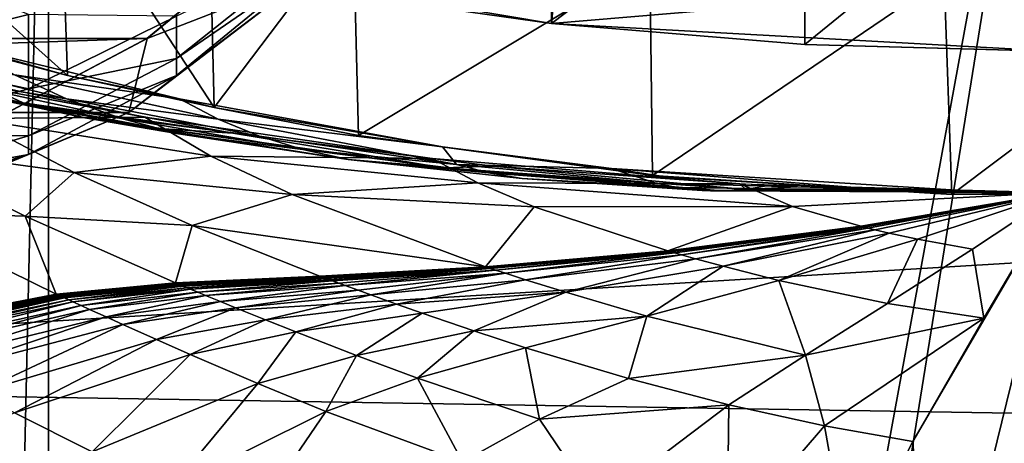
# Model space of a CAD drawing. Header units: metres. Extents: x -1004 to 0, y -808 to 0.
# Tile 87 of 160: x -505 to -413, y -177 to -138. Entities that reach past the tile are written whole.
import ezdxf

# ---------------------------------------------------------------- set-up
doc = ezdxf.new("R2010")
doc.units = ezdxf.units.M

msp = doc.modelspace()

# ---------------------------------------------------------------- linework, layer by layer
at = {"layer": 'None'}
for points in [[(-594.247375, -171.585114, 661.909546), (-196.308548, -147.470947, 662.541565), (-531.962463, -59.26767, 664.851257)], [(-196.308548, -147.470947, 662.541565), (-191.884094, -88.40519, 664.088562), (-531.962463, -59.26767, 664.851257)], [(-455.212006, -118.599762, 189.761368), (-455.040527, -138.170502, 191.789063), (-478.408325, -134.888901, 196.088715)], [(-455.212006, -118.599762, 189.761368), (-431.474823, -120.334351, 187.137177), (-455.040527, -138.170502, 191.789063)], [(-527.416138, -118.707603, 258.220306), (-500.248962, -143.043579, 266.650696), (-527.017334, -135.898376, 261.861969)], [(-527.416138, -118.707603, 258.220306), (-500.91507, -124.058403, 262.889526), (-500.248962, -143.043579, 266.650696)], [(-431.474823, -120.334351, 187.137177), (-431.392212, -140.146133, 189.21199), (-455.040527, -138.170502, 191.789063)], [(-431.474823, -120.334351, 187.137177), (-407.732239, -120.908279, 186.273712), (-431.392212, -140.146133, 189.21199)], [(-407.732239, -120.908279, 186.273712), (-407.732239, -140.798706, 188.364288), (-431.392212, -140.146133, 189.21199)], [(-500.91507, -124.058403, 262.889526), (-486.55127, -146.034058, 266.600311), (-500.248962, -143.043579, 266.650696)], [(-500.91507, -124.058403, 262.889526), (-487.02713, -126.523628, 263.005524), (-486.55127, -146.034058, 266.600311)], [(-487.02713, -126.523628, 263.005524), (-473.57608, -128.846573, 260.012085), (-486.55127, -146.034058, 266.600311)], [(-486.55127, -146.034058, 266.600311), (-473.57608, -128.846573, 260.012085), (-473.063843, -148.621872, 263.605011)], [(-473.57608, -128.846573, 260.012085), (-445.866608, -132.291046, 255.256195), (-473.063843, -148.621872, 263.605011)], [(-454.449829, -131.948181, 251.47937), (-501.584412, -130.331253, 202.099518), (-455.040527, -138.170502, 191.789063)], [(-455.040527, -138.170502, 191.789063), (-501.584412, -130.331253, 202.099518), (-478.408325, -134.888901, 196.088715)], [(-473.063843, -148.621872, 263.605011), (-445.866608, -132.291046, 255.256195), (-445.624359, -152.383408, 258.807556)], [(-407.64447, -134.165039, 251.47937), (-454.449829, -131.948181, 251.47937), (-455.040527, -138.170502, 191.789063)], [(-445.866608, -132.291046, 255.256195), (-418.364258, -133.888443, 253.016449), (-445.624359, -152.383408, 258.807556)], [(-407.64447, -134.165039, 251.47937), (-455.040527, -138.170502, 191.789063), (-407.643616, -140.798706, 188.364288)], [(-445.624359, -152.383408, 258.807556), (-418.364258, -133.888443, 253.016449), (-417.660858, -154.146637, 256.569244)], [(-418.364258, -133.888443, 253.016449), (-390.462463, -133.661896, 253.394547), (-417.660858, -154.146637, 256.569244)], [(-417.660858, -154.146637, 256.569244), (-390.462463, -133.661896, 253.394547), (-389.556183, -153.841599, 256.956024)], [(-527.017334, -135.898376, 261.861969), (-500.248962, -143.043579, 266.650696), (-509.810822, -140.361237, 273.932678)], [(-455.040527, -138.170502, 191.789063), (-431.392212, -140.146133, 189.21199), (-407.643616, -140.798706, 188.364288)], [(-509.810822, -140.361237, 273.932678), (-489.783356, -145.225357, 269.780396), (-505.200897, -142.970856, 274.375061)], [(-509.810822, -140.361237, 273.932678), (-500.248962, -143.043579, 266.650696), (-489.783356, -145.225357, 269.780396)], [(-407.643616, -140.798706, 188.364288), (-431.392212, -140.146133, 189.21199), (-407.732239, -140.798706, 188.364288)], [(-505.200897, -142.970856, 274.375061), (-500.33551, -145.213379, 274.765442), (-517.893066, -140.937195, 280.077667)], [(-517.893066, -140.937195, 280.077667), (-500.33551, -145.213379, 274.765442), (-511.722473, -143.458649, 280.469604)], [(-517.116272, -141.940079, 304.015839), (-493.020752, -146.913696, 287.095276), (-509.277069, -147.042801, 307.658112)], [(-493.020752, -146.913696, 287.095276), (-517.116272, -141.940079, 304.015839), (-507.155457, -144.321609, 295.209076)], [(-507.155457, -144.321609, 295.209076), (-516.461121, -142.884872, 294.879517), (-504.396667, -145.5905, 287.839233)], [(-504.396667, -145.5905, 287.839233), (-516.461121, -142.884872, 294.879517), (-512.386902, -144.072159, 287.470703)], [(-500.33551, -145.213379, 274.765442), (-495.223572, -147.053741, 275.155823), (-511.722473, -143.458649, 280.469604)], [(-511.722473, -143.458649, 280.469604), (-495.223572, -147.053741, 275.155823), (-505.292938, -145.483459, 280.861511)], [(-505.200897, -142.970856, 274.375061), (-489.783356, -145.225357, 269.780396), (-486.170258, -147.114624, 270.130524)], [(-500.33551, -145.213379, 274.765442), (-505.200897, -142.970856, 274.375061), (-486.170258, -147.114624, 270.130524)], [(-500.248962, -143.043579, 266.650696), (-486.55127, -146.034058, 266.600311), (-489.783356, -145.225357, 269.780396)], [(-504.396667, -145.5905, 287.839233), (-512.386902, -144.072159, 287.470703), (-498.638977, -146.995224, 281.253448)], [(-498.638977, -146.995224, 281.253448), (-512.386902, -144.072159, 287.470703), (-505.292938, -145.483459, 280.861511)], [(-493.020752, -146.913696, 287.095276), (-507.155457, -144.321609, 295.209076), (-484.801025, -148.425873, 282.037292)], [(-484.801025, -148.425873, 282.037292), (-507.155457, -144.321609, 295.209076), (-504.396667, -145.5905, 287.839233)], [(-495.223572, -147.053741, 275.155823), (-500.33551, -145.213379, 274.765442), (-482.31546, -148.695877, 270.488708)], [(-482.31546, -148.695877, 270.488708), (-500.33551, -145.213379, 274.765442), (-486.170258, -147.114624, 270.130524)], [(-489.783356, -145.225357, 269.780396), (-465.242157, -149.687378, 266.397186), (-486.170258, -147.114624, 270.130524)], [(-489.783356, -145.225357, 269.780396), (-486.55127, -146.034058, 266.600311), (-465.242157, -149.687378, 266.397186)], [(-495.223572, -147.053741, 275.155823), (-489.893188, -148.476151, 275.546204), (-505.292938, -145.483459, 280.861511)], [(-505.292938, -145.483459, 280.861511), (-489.893188, -148.476151, 275.546204), (-498.638977, -146.995224, 281.253448)], [(-484.801025, -148.425873, 282.037292), (-504.396667, -145.5905, 287.839233), (-491.796204, -147.979889, 281.645355)], [(-491.796204, -147.979889, 281.645355), (-504.396667, -145.5905, 287.839233), (-498.638977, -146.995224, 281.253448)], [(-486.55127, -146.034058, 266.600311), (-473.063843, -148.621872, 263.605011), (-465.242157, -149.687378, 266.397186)], [(-499.634186, -152.102997, 312.763336), (-517.165771, -149.68663, 334.021271), (-509.277069, -147.042801, 307.658112)], [(-493.020752, -146.913696, 287.095276), (-486.861877, -150.556183, 290.254791), (-509.277069, -147.042801, 307.658112)], [(-509.277069, -147.042801, 307.658112), (-486.861877, -150.556183, 290.254791), (-499.634186, -152.102997, 312.763336)], [(-465.135254, -151.658234, 271.921448), (-498.638977, -146.995224, 281.253448), (-474.030975, -150.872803, 271.205078)], [(-498.638977, -146.995224, 281.253448), (-489.893188, -148.476151, 275.546204), (-474.030975, -150.872803, 271.205078)], [(-465.135254, -151.658234, 271.921448), (-491.796204, -147.979889, 281.645355), (-498.638977, -146.995224, 281.253448)], [(-489.893188, -148.476151, 275.546204), (-495.223572, -147.053741, 275.155823), (-478.261475, -149.952866, 270.846893)], [(-478.261475, -149.952866, 270.846893), (-495.223572, -147.053741, 275.155823), (-482.31546, -148.695877, 270.488708)], [(-493.020752, -146.913696, 287.095276), (-466.210693, -150.777832, 274.529755), (-486.861877, -150.556183, 290.254791)], [(-466.210693, -150.777832, 274.529755), (-493.020752, -146.913696, 287.095276), (-484.801025, -148.425873, 282.037292)], [(-486.170258, -147.114624, 270.130524), (-465.242157, -149.687378, 266.397186), (-463.938293, -151.33287, 267.297241)], [(-463.938293, -151.33287, 267.297241), (-482.31546, -148.695877, 270.488708), (-486.170258, -147.114624, 270.130524)], [(-229.7612, -177.557999, 661.75354), (-196.308548, -147.470947, 662.541565), (-594.247375, -171.585114, 661.909546)], [(-465.135254, -151.658234, 271.921448), (-484.801025, -148.425873, 282.037292), (-491.796204, -147.979889, 281.645355)], [(-474.030975, -150.872803, 271.205078), (-489.893188, -148.476151, 275.546204), (-478.261475, -149.952866, 270.846893)], [(-460.518982, -151.506271, 272.279633), (-484.801025, -148.425873, 282.037292), (-465.135254, -151.658234, 271.921448)], [(-466.210693, -150.777832, 274.529755), (-484.801025, -148.425873, 282.037292), (-460.518982, -151.506271, 272.279633)], [(-478.261475, -149.952866, 270.846893), (-482.31546, -148.695877, 270.488708), (-463.938293, -151.33287, 267.297241)], [(-465.242157, -149.687378, 266.397186), (-473.063843, -148.621872, 263.605011), (-445.624359, -152.383408, 258.807556)], [(-504.205811, -156.166122, 340.429718), (-517.165771, -149.68663, 334.021271), (-499.634186, -152.102997, 312.763336)], [(-517.165771, -149.68663, 334.021271), (-504.205811, -156.166122, 340.429718), (-516.939087, -155.764053, 364.371826)], [(-463.938293, -151.33287, 267.297241), (-465.242157, -149.687378, 266.397186), (-449.439667, -151.717789, 265.089691)], [(-445.624359, -152.383408, 258.807556), (-449.439667, -151.717789, 265.089691), (-465.242157, -149.687378, 266.397186)], [(-486.861877, -150.556183, 290.254791), (-479.273438, -154.136353, 294.738068), (-499.634186, -152.102997, 312.763336)], [(-466.210693, -150.777832, 274.529755), (-461.925659, -153.067032, 276.939056), (-486.861877, -150.556183, 290.254791)], [(-486.861877, -150.556183, 290.254791), (-461.925659, -153.067032, 276.939056), (-479.273438, -154.136353, 294.738068)], [(-474.030975, -150.872803, 271.205078), (-478.261475, -149.952866, 270.846893), (-460.930084, -152.111282, 267.590546)], [(-460.930084, -152.111282, 267.590546), (-478.261475, -149.952866, 270.846893), (-463.938293, -151.33287, 267.297241)], [(-466.210693, -150.777832, 274.529755), (-437.475006, -153.161377, 266.7789), (-461.925659, -153.067032, 276.939056)], [(-437.475006, -153.161377, 266.7789), (-466.210693, -150.777832, 274.529755), (-460.518982, -151.506271, 272.279633)], [(-439.108551, -153.801605, 265.81955), (-474.030975, -150.872803, 271.205078), (-440.192474, -153.792664, 265.721008)], [(-440.192474, -153.792664, 265.721008), (-474.030975, -150.872803, 271.205078), (-440.727844, -153.771408, 265.671722)], [(-474.030975, -150.872803, 271.205078), (-440.993774, -153.756607, 265.647095), (-440.727844, -153.771408, 265.671722)], [(-440.993774, -153.756607, 265.647095), (-474.030975, -150.872803, 271.205078), (-457.788483, -152.635315, 267.883881)], [(-457.788483, -152.635315, 267.883881), (-474.030975, -150.872803, 271.205078), (-460.930084, -152.111282, 267.590546)], [(-465.135254, -151.658234, 271.921448), (-474.030975, -150.872803, 271.205078), (-439.108551, -153.801605, 265.81955)], [(-436.89328, -153.683289, 266.016632), (-460.518982, -151.506271, 272.279633), (-465.135254, -151.658234, 271.921448)], [(-436.89328, -153.683289, 266.016632), (-465.135254, -151.658234, 271.921448), (-439.108551, -153.801605, 265.81955)], [(-460.930084, -152.111282, 267.590546), (-463.938293, -151.33287, 267.297241), (-445.314117, -153.091629, 265.228271)], [(-445.314117, -153.091629, 265.228271), (-463.938293, -151.33287, 267.297241), (-449.439667, -151.717789, 265.089691)], [(-437.475006, -153.161377, 266.7789), (-460.518982, -151.506271, 272.279633), (-436.89328, -153.683289, 266.016632)], [(-449.439667, -151.717789, 265.089691), (-415.260742, -153.873856, 264.163452), (-445.314117, -153.091629, 265.228271)], [(-444.395233, -152.481659, 259.044525), (-449.439667, -151.717789, 265.089691), (-445.624359, -152.383408, 258.807556)], [(-415.260742, -153.873856, 264.163452), (-449.439667, -151.717789, 265.089691), (-420.714478, -153.954758, 259.044525)], [(-420.714478, -153.954758, 259.044525), (-449.439667, -151.717789, 265.089691), (-444.395233, -152.481659, 259.044525)], [(-488.622894, -157.040283, 318.905792), (-504.205811, -156.166122, 340.429718), (-499.634186, -152.102997, 312.763336)], [(-499.634186, -152.102997, 312.763336), (-479.273438, -154.136353, 294.738068), (-488.622894, -157.040283, 318.905792)], [(-457.788483, -152.635315, 267.883881), (-460.930084, -152.111282, 267.590546), (-443.331024, -153.500504, 265.425354)], [(-443.331024, -153.500504, 265.425354), (-460.930084, -152.111282, 267.590546), (-445.314117, -153.091629, 265.228271)], [(-441.126312, -153.748184, 265.634766), (-457.788483, -152.635315, 267.883881), (-441.159393, -153.745972, 265.631683)], [(-441.159393, -153.745972, 265.631683), (-457.788483, -152.635315, 267.883881), (-441.175934, -153.744843, 265.630157)], [(-457.788483, -152.635315, 267.883881), (-441.184204, -153.744278, 265.629395), (-441.175934, -153.744843, 265.630157)], [(-441.192444, -153.743713, 265.628601), (-457.788483, -152.635315, 267.883881), (-441.258545, -153.739059, 265.622437)], [(-441.258545, -153.739059, 265.622437), (-457.788483, -152.635315, 267.883881), (-443.331024, -153.500504, 265.425354)], [(-441.126312, -153.748184, 265.634766), (-440.993774, -153.756607, 265.647095), (-457.788483, -152.635315, 267.883881)], [(-441.192444, -153.743713, 265.628601), (-441.184204, -153.744278, 265.629395), (-457.788483, -152.635315, 267.883881)], [(-417.660858, -154.146637, 256.569244), (-444.395233, -152.481659, 259.044525), (-445.624359, -152.383408, 258.807556)], [(-420.714478, -153.954758, 259.044525), (-444.395233, -152.481659, 259.044525), (-417.660858, -154.146637, 256.569244)], [(-461.925659, -153.067032, 276.939056), (-456.664948, -155.289734, 280.3909), (-479.273438, -154.136353, 294.738068)], [(-437.475006, -153.161377, 266.7789), (-432.536774, -155.253677, 270.111053), (-461.925659, -153.067032, 276.939056)], [(-461.925659, -153.067032, 276.939056), (-432.536774, -155.253677, 270.111053), (-456.664948, -155.289734, 280.3909)], [(-415.260742, -153.873856, 264.163452), (-443.331024, -153.500504, 265.425354), (-445.314117, -153.091629, 265.228271)], [(-415.260742, -153.873856, 264.163452), (-407.743011, -153.945282, 264.157867), (-443.331024, -153.500504, 265.425354)], [(-407.743011, -153.945282, 264.157867), (-441.258545, -153.739059, 265.622437), (-443.331024, -153.500504, 265.425354)], [(-437.475006, -153.161377, 266.7789), (-407.743011, -153.945282, 264.157867), (-432.536774, -155.253677, 270.111053)], [(-434.814148, -153.297714, 266.327911), (-437.475006, -153.161377, 266.7789), (-436.89328, -153.683289, 266.016632)], [(-436.89328, -153.683289, 266.016632), (-432.145844, -153.420883, 265.919128), (-434.814148, -153.297714, 266.327911)], [(-426.789825, -153.627823, 265.228729), (-432.145844, -153.420883, 265.919128), (-436.89328, -153.683289, 266.016632)], [(-479.273438, -154.136353, 294.738068), (-461.20932, -160.894302, 306.147888), (-488.622894, -157.040283, 318.905792)], [(-479.273438, -154.136353, 294.738068), (-456.664948, -155.289734, 280.3909), (-461.20932, -160.894302, 306.147888)], [(-407.743011, -153.945282, 264.157867), (-441.192444, -153.743713, 265.628601), (-441.258545, -153.739059, 265.622437)], [(-441.184204, -153.744278, 265.629395), (-441.192444, -153.743713, 265.628601), (-407.743011, -153.945282, 264.157867)], [(-441.175934, -153.744843, 265.630157), (-441.184204, -153.744278, 265.629395), (-407.743011, -153.945282, 264.157867)], [(-441.159393, -153.745972, 265.631683), (-441.175934, -153.744843, 265.630157), (-407.743011, -153.945282, 264.157867)], [(-407.743011, -153.945282, 264.157867), (-441.126312, -153.748184, 265.634766), (-441.159393, -153.745972, 265.631683)], [(-440.993774, -153.756607, 265.647095), (-441.126312, -153.748184, 265.634766), (-407.743011, -153.945282, 264.157867)], [(-440.727844, -153.771408, 265.671722), (-440.993774, -153.756607, 265.647095), (-407.743011, -153.945282, 264.157867)], [(-440.192474, -153.792664, 265.721008), (-440.727844, -153.771408, 265.671722), (-407.743011, -153.945282, 264.157867)], [(-407.743011, -153.945282, 264.157867), (-439.108551, -153.801605, 265.81955), (-440.192474, -153.792664, 265.721008)], [(-436.89328, -153.683289, 266.016632), (-439.108551, -153.801605, 265.81955), (-407.743011, -153.945282, 264.157867)], [(-416.020874, -153.885956, 264.35968), (-426.789825, -153.627823, 265.228729), (-436.89328, -153.683289, 266.016632)], [(-416.020874, -153.885956, 264.35968), (-436.89328, -153.683289, 266.016632), (-407.743011, -153.945282, 264.157867)], [(-407.743011, -153.945282, 264.157867), (-426.153564, -157.114151, 275.169861), (-432.536774, -155.253677, 270.111053)], [(-407.743011, -153.945282, 264.157867), (-426.072021, -157.134644, 275.235535), (-426.153564, -157.114151, 275.169861)], [(-425.990417, -157.15509, 275.301239), (-426.072021, -157.134644, 275.235535), (-407.743011, -153.945282, 264.157867)], [(-425.826996, -157.195862, 275.4328), (-425.990417, -157.15509, 275.301239), (-407.743011, -153.945282, 264.157867)], [(-407.743011, -153.945282, 264.157867), (-425.499512, -157.27684, 275.696411), (-425.826996, -157.195862, 275.4328)], [(-424.842041, -157.436386, 276.224976), (-425.499512, -157.27684, 275.696411), (-407.743011, -153.945282, 264.157867)], [(-423.520386, -157.745895, 277.283081), (-424.842041, -157.436386, 276.224976), (-407.743011, -153.945282, 264.157867)], [(-407.743011, -153.945282, 264.157867), (-420.873291, -158.322021, 279.369171), (-423.520386, -157.745895, 277.283081)], [(-419.594177, -202.230804, 445.68808), (-421.304626, -177.200241, 352.587616), (-407.743011, -153.945282, 264.157867)], [(-407.743011, -153.945282, 264.157867), (-421.304626, -177.200241, 352.587616), (-414.672516, -165.69104, 307.860992)], [(-415.744476, -159.255371, 283.145996), (-420.873291, -158.322021, 279.369171), (-407.743011, -153.945282, 264.157867)], [(-407.743011, -153.945282, 264.157867), (-415.260742, -153.873856, 264.163452), (-420.714478, -153.954758, 259.044525)], [(-407.743011, -153.945282, 264.157867), (-420.714478, -153.954758, 259.044525), (-396.987854, -154.023972, 259.044495)], [(-396.987854, -154.023972, 259.044495), (-420.714478, -153.954758, 259.044525), (-417.660858, -154.146637, 256.569244)], [(-407.738159, -251.781006, 628.364929), (-419.594177, -202.230804, 445.68808), (-407.743011, -153.945282, 264.157867)], [(-396.987854, -154.023972, 259.044495), (-417.660858, -154.146637, 256.569244), (-389.556183, -153.841599, 256.956024)], [(-414.672516, -165.69104, 307.860992), (-415.744476, -159.255371, 283.145996), (-407.743011, -153.945282, 264.157867)], [(-456.664948, -155.289734, 280.3909), (-444.186951, -159.413208, 289.22641), (-461.20932, -160.894302, 306.147888)], [(-432.536774, -155.253677, 270.111053), (-444.186951, -159.413208, 289.22641), (-456.664948, -155.289734, 280.3909)], [(-432.536774, -155.253677, 270.111053), (-426.153564, -157.114151, 275.169861), (-444.186951, -159.413208, 289.22641)], [(-516.939087, -155.764053, 364.371826), (-501.306091, -163.446976, 371.209839), (-510.645599, -165.259277, 396.148621)], [(-516.939087, -155.764053, 364.371826), (-504.205811, -156.166122, 340.429718), (-501.306091, -163.446976, 371.209839)], [(-490.161316, -162.409058, 347.446228), (-504.205811, -156.166122, 340.429718), (-488.622894, -157.040283, 318.905792)], [(-501.306091, -163.446976, 371.209839), (-504.205811, -156.166122, 340.429718), (-490.161316, -162.409058, 347.446228)], [(-476.678986, -161.774826, 325.659698), (-490.161316, -162.409058, 347.446228), (-488.622894, -157.040283, 318.905792)], [(-488.622894, -157.040283, 318.905792), (-461.20932, -160.894302, 306.147888), (-476.678986, -161.774826, 325.659698)], [(-426.153564, -157.114151, 275.169861), (-444.026947, -159.459259, 289.340942), (-444.186951, -159.413208, 289.22641)], [(-426.072021, -157.134644, 275.235535), (-444.026947, -159.459259, 289.340942), (-426.153564, -157.114151, 275.169861)], [(-443.866821, -159.505219, 289.455536), (-444.026947, -159.459259, 289.340942), (-426.072021, -157.134644, 275.235535)], [(-425.990417, -157.15509, 275.301239), (-443.866821, -159.505219, 289.455536), (-426.072021, -157.134644, 275.235535)], [(-443.546234, -159.596939, 289.684967), (-443.866821, -159.505219, 289.455536), (-425.990417, -157.15509, 275.301239)], [(-425.826996, -157.195862, 275.4328), (-443.546234, -159.596939, 289.684967), (-425.990417, -157.15509, 275.301239)], [(-442.903625, -159.779434, 290.144592), (-443.546234, -159.596939, 289.684967), (-425.826996, -157.195862, 275.4328)], [(-425.499512, -157.27684, 275.696411), (-442.903625, -159.779434, 290.144592), (-425.826996, -157.195862, 275.4328)], [(-441.613068, -160.139832, 291.06604), (-442.903625, -159.779434, 290.144592), (-425.499512, -157.27684, 275.696411)], [(-424.842041, -157.436386, 276.224976), (-441.613068, -160.139832, 291.06604), (-425.499512, -157.27684, 275.696411)], [(-439.017487, -160.842758, 292.910187), (-441.613068, -160.139832, 291.06604), (-424.842041, -157.436386, 276.224976)], [(-423.520386, -157.745895, 277.283081), (-439.017487, -160.842758, 292.910187), (-424.842041, -157.436386, 276.224976)], [(-423.520386, -157.745895, 277.283081), (-433.811462, -162.163696, 296.544098), (-439.017487, -160.842758, 292.910187)], [(-420.873291, -158.322021, 279.369171), (-433.811462, -162.163696, 296.544098), (-423.520386, -157.745895, 277.283081)], [(-423.674316, -164.314377, 303.118378), (-433.811462, -162.163696, 296.544098), (-420.873291, -158.322021, 279.369171)], [(-415.744476, -159.255371, 283.145996), (-423.674316, -164.314377, 303.118378), (-420.873291, -158.322021, 279.369171)], [(-461.20932, -160.894302, 306.147888), (-444.186951, -159.413208, 289.22641), (-460.977173, -160.970627, 306.295441)], [(-444.186951, -159.413208, 289.22641), (-444.026947, -159.459259, 289.340942), (-460.977173, -160.970627, 306.295441)], [(-460.977173, -160.970627, 306.295441), (-444.026947, -159.459259, 289.340942), (-460.744812, -161.046829, 306.443115)], [(-444.026947, -159.459259, 289.340942), (-443.866821, -159.505219, 289.455536), (-460.744812, -161.046829, 306.443115)], [(-460.744812, -161.046829, 306.443115), (-443.866821, -159.505219, 289.455536), (-460.279572, -161.199005, 306.738739)], [(-443.866821, -159.505219, 289.455536), (-443.546234, -159.596939, 289.684967), (-460.279572, -161.199005, 306.738739)], [(-460.279572, -161.199005, 306.738739), (-443.546234, -159.596939, 289.684967), (-459.347046, -161.502106, 307.330872)], [(-443.546234, -159.596939, 289.684967), (-442.903625, -159.779434, 290.144592), (-459.347046, -161.502106, 307.330872)], [(-459.347046, -161.502106, 307.330872), (-442.903625, -159.779434, 290.144592), (-457.473724, -162.101791, 308.517731)], [(-442.903625, -159.779434, 290.144592), (-441.613068, -160.139832, 291.06604), (-457.473724, -162.101791, 308.517731)], [(-423.674316, -164.314377, 303.118378), (-415.744476, -159.255371, 283.145996), (-414.672516, -165.69104, 307.860992)], [(-461.20932, -160.894302, 306.147888), (-476.605194, -161.802368, 325.701233), (-476.678986, -161.774826, 325.659698)], [(-461.20932, -160.894302, 306.147888), (-476.531342, -161.829895, 325.742828), (-476.605194, -161.802368, 325.701233)], [(-476.457489, -161.857422, 325.784424), (-476.531342, -161.829895, 325.742828), (-461.20932, -160.894302, 306.147888)], [(-476.383636, -161.884933, 325.826019), (-476.457489, -161.857422, 325.784424), (-461.20932, -160.894302, 306.147888)], [(-460.977173, -160.970627, 306.295441), (-476.383636, -161.884933, 325.826019), (-461.20932, -160.894302, 306.147888)], [(-457.473724, -162.101791, 308.517731), (-441.613068, -160.139832, 291.06604), (-453.704498, -163.27623, 310.89212)], [(-441.613068, -160.139832, 291.06604), (-439.017487, -160.842758, 292.910187), (-453.704498, -163.27623, 310.89212)], [(-453.704498, -163.27623, 310.89212), (-439.017487, -160.842758, 292.910187), (-446.134521, -165.499069, 315.567749)], [(-439.017487, -160.842758, 292.910187), (-433.811462, -162.163696, 296.544098), (-446.134521, -165.499069, 315.567749)], [(-490.074493, -162.445465, 347.489319), (-490.161316, -162.409058, 347.446228), (-476.678986, -161.774826, 325.659698)], [(-476.605194, -161.802368, 325.701233), (-490.074493, -162.445465, 347.489319), (-476.678986, -161.774826, 325.659698)], [(-489.98764, -162.481842, 347.53244), (-490.074493, -162.445465, 347.489319), (-476.605194, -161.802368, 325.701233)], [(-476.531342, -161.829895, 325.742828), (-489.98764, -162.481842, 347.53244), (-476.605194, -161.802368, 325.701233)], [(-489.900757, -162.518204, 347.575562), (-489.98764, -162.481842, 347.53244), (-476.531342, -161.829895, 325.742828)], [(-476.457489, -161.857422, 325.784424), (-489.900757, -162.518204, 347.575562), (-476.531342, -161.829895, 325.742828)], [(-460.977173, -160.970627, 306.295441), (-476.23584, -161.939926, 325.90921), (-476.383636, -161.884933, 325.826019)], [(-476.087982, -161.994888, 325.992432), (-476.23584, -161.939926, 325.90921), (-460.977173, -160.970627, 306.295441)], [(-460.744812, -161.046829, 306.443115), (-476.087982, -161.994888, 325.992432), (-460.977173, -160.970627, 306.295441)], [(-475.792145, -162.104752, 326.158966), (-476.087982, -161.994888, 325.992432), (-460.744812, -161.046829, 306.443115)], [(-475.496124, -162.214569, 326.325592), (-475.792145, -162.104752, 326.158966), (-460.744812, -161.046829, 306.443115)], [(-460.279572, -161.199005, 306.738739), (-475.496124, -162.214569, 326.325592), (-460.744812, -161.046829, 306.443115)], [(-460.279572, -161.199005, 306.738739), (-474.903412, -162.433868, 326.659088), (-475.496124, -162.214569, 326.325592)], [(-474.309723, -162.652512, 326.992828), (-474.903412, -162.433868, 326.659088), (-460.279572, -161.199005, 306.738739)], [(-459.347046, -161.502106, 307.330872), (-474.309723, -162.652512, 326.992828), (-460.279572, -161.199005, 306.738739)], [(-473.119385, -163.087509, 327.661041), (-474.309723, -162.652512, 326.992828), (-459.347046, -161.502106, 307.330872)], [(-471.925934, -163.520065, 328.329834), (-473.119385, -163.087509, 327.661041), (-459.347046, -161.502106, 307.330872)], [(-459.347046, -161.502106, 307.330872), (-457.473724, -162.101791, 308.517731), (-471.925934, -163.520065, 328.329834)], [(-501.209442, -163.491745, 371.25174), (-501.306091, -163.446976, 371.209839), (-490.161316, -162.409058, 347.446228)], [(-490.161316, -162.409058, 347.446228), (-490.074493, -162.445465, 347.489319), (-501.209442, -163.491745, 371.25174)], [(-490.074493, -162.445465, 347.489319), (-501.112762, -163.536514, 371.293671), (-501.209442, -163.491745, 371.25174)], [(-501.112762, -163.536514, 371.293671), (-490.074493, -162.445465, 347.489319), (-489.98764, -162.481842, 347.53244)], [(-501.016022, -163.581253, 371.335632), (-501.112762, -163.536514, 371.293671), (-489.98764, -162.481842, 347.53244)], [(-501.016022, -163.581253, 371.335632), (-489.98764, -162.481842, 347.53244), (-489.900757, -162.518204, 347.575562)], [(-500.919312, -163.625977, 371.377594), (-501.016022, -163.581253, 371.335632), (-489.900757, -162.518204, 347.575562)], [(-500.919312, -163.625977, 371.377594), (-489.900757, -162.518204, 347.575562), (-489.813843, -162.55455, 347.618713)], [(-500.725769, -163.715393, 371.461517), (-500.919312, -163.625977, 371.377594), (-489.813843, -162.55455, 347.618713)], [(-500.725769, -163.715393, 371.461517), (-489.813843, -162.55455, 347.618713), (-489.639984, -162.627213, 347.705017)], [(-500.532166, -163.804764, 371.545441), (-500.725769, -163.715393, 371.461517), (-489.639984, -162.627213, 347.705017)], [(-500.532166, -163.804764, 371.545441), (-489.639984, -162.627213, 347.705017), (-489.466064, -162.699844, 347.791321)], [(-500.144775, -163.98349, 371.713379), (-500.532166, -163.804764, 371.545441), (-489.466064, -162.699844, 347.791321)], [(-500.144775, -163.98349, 371.713379), (-489.466064, -162.699844, 347.791321), (-489.118011, -162.845078, 347.96405)], [(-489.813843, -162.55455, 347.618713), (-489.900757, -162.518204, 347.575562), (-476.457489, -161.857422, 325.784424)], [(-476.383636, -161.884933, 325.826019), (-489.813843, -162.55455, 347.618713), (-476.457489, -161.857422, 325.784424)], [(-489.639984, -162.627213, 347.705017), (-489.813843, -162.55455, 347.618713), (-476.383636, -161.884933, 325.826019)], [(-476.23584, -161.939926, 325.90921), (-489.639984, -162.627213, 347.705017), (-476.383636, -161.884933, 325.826019)], [(-489.466064, -162.699844, 347.791321), (-489.639984, -162.627213, 347.705017), (-476.23584, -161.939926, 325.90921)], [(-476.087982, -161.994888, 325.992432), (-489.466064, -162.699844, 347.791321), (-476.23584, -161.939926, 325.90921)], [(-489.118011, -162.845078, 347.96405), (-489.466064, -162.699844, 347.791321), (-476.087982, -161.994888, 325.992432)], [(-475.792145, -162.104752, 326.158966), (-489.118011, -162.845078, 347.96405), (-476.087982, -161.994888, 325.992432)], [(-488.769806, -162.99025, 348.136841), (-489.118011, -162.845078, 347.96405), (-475.792145, -162.104752, 326.158966)], [(-475.496124, -162.214569, 326.325592), (-488.769806, -162.99025, 348.136841), (-475.792145, -162.104752, 326.158966)], [(-488.072632, -163.280289, 348.482635), (-488.769806, -162.99025, 348.136841), (-475.496124, -162.214569, 326.325592)], [(-474.903412, -162.433868, 326.659088), (-488.072632, -163.280289, 348.482635), (-475.496124, -162.214569, 326.325592)], [(-487.374237, -163.569504, 348.828674), (-488.072632, -163.280289, 348.482635), (-474.903412, -162.433868, 326.659088)], [(-474.309723, -162.652512, 326.992828), (-487.374237, -163.569504, 348.828674), (-474.903412, -162.433868, 326.659088)], [(-485.973877, -164.145142, 349.521332), (-487.374237, -163.569504, 348.828674), (-474.309723, -162.652512, 326.992828)], [(-473.119385, -163.087509, 327.661041), (-485.973877, -164.145142, 349.521332), (-474.309723, -162.652512, 326.992828)], [(-457.473724, -162.101791, 308.517731), (-469.531189, -164.37764, 329.667603), (-471.925934, -163.520065, 328.329834)], [(-457.473724, -162.101791, 308.517731), (-453.704498, -163.27623, 310.89212), (-469.531189, -164.37764, 329.667603)], [(-446.134521, -165.499069, 315.567749), (-433.811462, -162.163696, 296.544098), (-431.31424, -169.133942, 324.017822)], [(-433.811462, -162.163696, 296.544098), (-423.674316, -164.314377, 303.118378), (-431.31424, -169.133942, 324.017822)], [(-519.396545, -167.088211, 421.266968), (-510.645599, -165.259277, 396.148621), (-501.209442, -163.491745, 371.25174)], [(-519.396545, -167.088211, 421.266968), (-501.209442, -163.491745, 371.25174), (-519.285889, -167.147888, 421.302887)], [(-501.209442, -163.491745, 371.25174), (-501.112762, -163.536514, 371.293671), (-519.285889, -167.147888, 421.302887)], [(-519.285889, -167.147888, 421.302887), (-501.112762, -163.536514, 371.293671), (-519.175232, -167.207535, 421.338776)], [(-519.175232, -167.207535, 421.338776), (-501.112762, -163.536514, 371.293671), (-501.016022, -163.581253, 371.335632)], [(-519.064575, -167.267151, 421.374695), (-519.175232, -167.207535, 421.338776), (-501.016022, -163.581253, 371.335632)], [(-519.064575, -167.267151, 421.374695), (-501.016022, -163.581253, 371.335632), (-500.919312, -163.625977, 371.377594)], [(-518.843079, -167.386353, 421.446533), (-519.064575, -167.267151, 421.374695), (-500.919312, -163.625977, 371.377594)], [(-518.843079, -167.386353, 421.446533), (-500.919312, -163.625977, 371.377594), (-500.725769, -163.715393, 371.461517)], [(-510.645599, -165.259277, 396.148621), (-501.306091, -163.446976, 371.209839), (-501.209442, -163.491745, 371.25174)], [(-499.757202, -164.162186, 371.881378), (-500.144775, -163.98349, 371.713379), (-489.118011, -162.845078, 347.96405)], [(-499.757202, -164.162186, 371.881378), (-489.118011, -162.845078, 347.96405), (-488.769806, -162.99025, 348.136841)], [(-498.981293, -164.519226, 372.217529), (-499.757202, -164.162186, 371.881378), (-488.769806, -162.99025, 348.136841)], [(-498.981293, -164.519226, 372.217529), (-488.769806, -162.99025, 348.136841), (-488.072632, -163.280289, 348.482635)], [(-498.204041, -164.87529, 372.553864), (-498.981293, -164.519226, 372.217529), (-488.072632, -163.280289, 348.482635)], [(-498.204041, -164.87529, 372.553864), (-488.072632, -163.280289, 348.482635), (-487.374237, -163.569504, 348.828674)], [(-496.645416, -165.58403, 373.226929), (-498.204041, -164.87529, 372.553864), (-487.374237, -163.569504, 348.828674)], [(-496.645416, -165.58403, 373.226929), (-487.374237, -163.569504, 348.828674), (-485.973877, -164.145142, 349.521332)], [(-484.569763, -164.717911, 350.214447), (-485.973877, -164.145142, 349.521332), (-473.119385, -163.087509, 327.661041)], [(-471.925934, -163.520065, 328.329834), (-484.569763, -164.717911, 350.214447), (-473.119385, -163.087509, 327.661041)], [(-481.752106, -165.854584, 351.600372), (-484.569763, -164.717911, 350.214447), (-471.925934, -163.520065, 328.329834)], [(-469.531189, -164.37764, 329.667603), (-481.752106, -165.854584, 351.600372), (-471.925934, -163.520065, 328.329834)], [(-453.704498, -163.27623, 310.89212), (-467.128174, -165.224136, 331.003174), (-469.531189, -164.37764, 329.667603)], [(-467.128174, -165.224136, 331.003174), (-453.704498, -163.27623, 310.89212), (-462.309662, -166.881714, 333.655548)], [(-453.704498, -163.27623, 310.89212), (-446.134521, -165.499069, 315.567749), (-462.309662, -166.881714, 333.655548)], [(-518.621521, -167.505508, 421.518372), (-518.843079, -167.386353, 421.446533), (-500.725769, -163.715393, 371.461517)], [(-518.621521, -167.505508, 421.518372), (-500.725769, -163.715393, 371.461517), (-500.532166, -163.804764, 371.545441)], [(-518.178345, -167.74379, 421.662079), (-518.621521, -167.505508, 421.518372), (-500.532166, -163.804764, 371.545441)], [(-518.178345, -167.74379, 421.662079), (-500.532166, -163.804764, 371.545441), (-500.144775, -163.98349, 371.713379)], [(-517.734985, -167.982071, 421.805786), (-518.178345, -167.74379, 421.662079), (-500.144775, -163.98349, 371.713379)], [(-517.734985, -167.982071, 421.805786), (-500.144775, -163.98349, 371.713379), (-499.757202, -164.162186, 371.881378)], [(-516.847473, -168.458191, 422.093323), (-517.734985, -167.982071, 421.805786), (-499.757202, -164.162186, 371.881378)], [(-516.847473, -168.458191, 422.093323), (-499.757202, -164.162186, 371.881378), (-498.981293, -164.519226, 372.217529)], [(-515.958374, -168.932983, 422.38092), (-516.847473, -168.458191, 422.093323), (-498.981293, -164.519226, 372.217529)], [(-515.958374, -168.932983, 422.38092), (-498.981293, -164.519226, 372.217529), (-498.204041, -164.87529, 372.553864)], [(-495.082611, -166.289413, 373.900208), (-496.645416, -165.58403, 373.226929), (-485.973877, -164.145142, 349.521332)], [(-495.082611, -166.289413, 373.900208), (-485.973877, -164.145142, 349.521332), (-484.569763, -164.717911, 350.214447)], [(-478.924164, -166.978043, 352.983398), (-481.752106, -165.854584, 351.600372), (-469.531189, -164.37764, 329.667603)], [(-467.128174, -165.224136, 331.003174), (-478.924164, -166.978043, 352.983398), (-469.531189, -164.37764, 329.667603)], [(-431.31424, -169.133942, 324.017822), (-423.674316, -164.314377, 303.118378), (-414.672516, -165.69104, 307.860992)], [(-514.175232, -169.877762, 422.956238), (-515.958374, -168.932983, 422.38092), (-498.204041, -164.87529, 372.553864)], [(-514.175232, -169.877762, 422.956238), (-498.204041, -164.87529, 372.553864), (-496.645416, -165.58403, 373.226929)], [(-491.946411, -167.689941, 375.24585), (-495.082611, -166.289413, 373.900208), (-484.569763, -164.717911, 350.214447)], [(-491.946411, -167.689941, 375.24585), (-484.569763, -164.717911, 350.214447), (-481.752106, -165.854584, 351.600372)], [(-473.251099, -169.182343, 355.728485), (-478.924164, -166.978043, 352.983398), (-467.128174, -165.224136, 331.003174)], [(-462.309662, -166.881714, 333.655548), (-473.251099, -169.182343, 355.728485), (-467.128174, -165.224136, 331.003174)], [(-446.134521, -165.499069, 315.567749), (-457.480042, -168.465775, 336.262756), (-462.309662, -166.881714, 333.655548)], [(-447.860138, -171.338699, 341.244751), (-457.480042, -168.465775, 336.262756), (-446.134521, -165.499069, 315.567749)], [(-431.31424, -169.133942, 324.017822), (-447.860138, -171.338699, 341.244751), (-446.134521, -165.499069, 315.567749)], [(-512.387329, -170.818054, 423.531342), (-514.175232, -169.877762, 422.956238), (-496.645416, -165.58403, 373.226929)], [(-512.387329, -170.818054, 423.531342), (-496.645416, -165.58403, 373.226929), (-495.082611, -166.289413, 373.900208)], [(-508.79895, -172.685196, 424.679901), (-512.387329, -170.818054, 423.531342), (-495.082611, -166.289413, 373.900208)], [(-508.79895, -172.685196, 424.679901), (-495.082611, -166.289413, 373.900208), (-491.946411, -167.689941, 375.24585)], [(-488.798187, -169.074997, 376.587952), (-491.946411, -167.689941, 375.24585), (-481.752106, -165.854584, 351.600372)], [(-488.798187, -169.074997, 376.587952), (-481.752106, -165.854584, 351.600372), (-478.924164, -166.978043, 352.983398)], [(-414.672516, -165.69104, 307.860992), (-429.550995, -175.748596, 349.600922), (-431.31424, -169.133942, 324.017822)], [(-421.304626, -177.200241, 352.587616), (-429.550995, -175.748596, 349.600922), (-414.672516, -165.69104, 307.860992)], [(-482.479889, -171.79541, 379.249634), (-488.798187, -169.074997, 376.587952), (-478.924164, -166.978043, 352.983398)], [(-482.479889, -171.79541, 379.249634), (-478.924164, -166.978043, 352.983398), (-473.251099, -169.182343, 355.728485)], [(-467.556061, -171.291489, 358.424866), (-473.251099, -169.182343, 355.728485), (-462.309662, -166.881714, 333.655548)], [(-457.480042, -168.465775, 336.262756), (-467.556061, -171.291489, 358.424866), (-462.309662, -166.881714, 333.655548)], [(-505.195343, -174.531967, 425.824249), (-508.79895, -172.685196, 424.679901), (-491.946411, -167.689941, 375.24585)], [(-505.195343, -174.531967, 425.824249), (-491.946411, -167.689941, 375.24585), (-488.798187, -169.074997, 376.587952)], [(-497.95578, -178.161438, 428.090607), (-505.195343, -174.531967, 425.824249), (-488.798187, -169.074997, 376.587952)], [(-497.95578, -178.161438, 428.090607), (-488.798187, -169.074997, 376.587952), (-482.479889, -171.79541, 379.249634)], [(-476.126099, -174.398392, 381.861542), (-482.479889, -171.79541, 379.249634), (-473.251099, -169.182343, 355.728485)], [(-467.556061, -171.291489, 358.424866), (-476.126099, -174.398392, 381.861542), (-473.251099, -169.182343, 355.728485)], [(-456.17218, -175.116791, 363.572479), (-467.556061, -171.291489, 358.424866), (-457.480042, -168.465775, 336.262756)], [(-447.860138, -171.338699, 341.244751), (-456.17218, -175.116791, 363.572479), (-457.480042, -168.465775, 336.262756)], [(-431.31424, -169.133942, 324.017822), (-438.476837, -173.781006, 345.755371), (-447.860138, -171.338699, 341.244751)], [(-429.550995, -175.748596, 349.600922), (-438.476837, -173.781006, 345.755371), (-431.31424, -169.133942, 324.017822)], [(-558.485962, -198.901932, 661.194153), (-229.7612, -177.557999, 661.75354), (-594.247375, -171.585114, 661.909546)], [(-490.647644, -181.628143, 430.310791), (-497.95578, -178.161438, 428.090607), (-482.479889, -171.79541, 379.249634)], [(-490.647644, -181.628143, 430.310791), (-482.479889, -171.79541, 379.249634), (-476.126099, -174.398392, 381.861542)], [(-476.126099, -174.398392, 381.861542), (-467.556061, -171.291489, 358.424866), (-463.373596, -179.11116, 386.841797)], [(-467.556061, -171.291489, 358.424866), (-456.17218, -175.116791, 363.572479), (-463.373596, -179.11116, 386.841797)], [(-438.476837, -173.781006, 345.755371), (-456.17218, -175.116791, 363.572479), (-447.860138, -171.338699, 341.244751)], [(-450.792114, -183.107864, 391.339905), (-456.17218, -175.116791, 363.572479), (-438.476837, -173.781006, 345.755371)], [(-438.658356, -186.319229, 395.167114), (-450.792114, -183.107864, 391.339905), (-438.476837, -173.781006, 345.755371)], [(-438.476837, -173.781006, 345.755371), (-429.550995, -175.748596, 349.600922), (-438.658356, -186.319229, 395.167114)], [(-497.95578, -178.161438, 428.090607), (-520.058289, -180.215347, 475.520233), (-505.195343, -174.531967, 425.824249)], [(-483.266785, -184.866714, 432.465332), (-490.647644, -181.628143, 430.310791), (-476.126099, -174.398392, 381.861542)], [(-476.126099, -174.398392, 381.861542), (-463.373596, -179.11116, 386.841797), (-483.266785, -184.866714, 432.465332)], [(-463.373596, -179.11116, 386.841797), (-456.17218, -175.116791, 363.572479), (-450.792114, -183.107864, 391.339905)], [(-429.550995, -175.748596, 349.600922), (-427.251404, -188.681778, 398.134644), (-438.658356, -186.319229, 395.167114)], [(-427.251404, -188.681778, 398.134644), (-429.550995, -175.748596, 349.600922), (-421.304626, -177.200241, 352.587616)], [(-419.594177, -202.230804, 445.68808), (-427.251404, -188.681778, 398.134644), (-421.304626, -177.200241, 352.587616)]]:
    msp.add_3dface(points, dxfattribs=at)
at = {"layer": 'None012310'}
for points in [[(-918.387695, -133.430511, 2129.401611), (-901.755127, -155.084702, 2143.836426), (-502.018646, -55.05748, 2077.158447)], [(-901.755127, -155.084702, 2143.836426), (-820.791748, -194.333847, 2169.999756), (-502.018646, -55.05748, 2077.158447)], [(-502.018646, -55.05748, 2077.158447), (-820.791748, -194.333847, 2169.999756), (-502.018646, -194.333847, 2169.999756)], [(-183.245575, -194.333847, 2169.999756), (-102.282211, -155.084702, 2143.836426), (-502.018646, -55.05748, 2077.158447)], [(-102.282211, -155.084702, 2143.836426), (-85.649628, -133.430511, 2129.401611), (-502.018646, -55.05748, 2077.158447)], [(-502.018646, -55.05748, 2077.158447), (-502.018646, -194.333847, 2169.999756), (-183.245575, -194.333847, 2169.999756)], [(-502.018646, -57.672649, 2075.415039), (-898.363892, -158.604187, 2142.695801), (-914.9198, -137.676178, 2128.745361)], [(-820.791748, -195.279739, 2167.143799), (-898.363892, -158.604187, 2142.695801), (-502.018646, -57.672649, 2075.415039)], [(-502.018646, -195.279739, 2167.143799), (-820.791748, -195.279739, 2167.143799), (-502.018646, -57.672649, 2075.415039)], [(-502.018646, -195.279739, 2167.143799), (-502.018646, -57.672649, 2075.415039), (-183.245575, -195.279739, 2167.143799)], [(-502.018646, -57.672649, 2075.415039), (-104.109055, -156.91658, 2141.570801), (-183.245575, -195.279739, 2167.143799)], [(-87.850006, -135.748581, 2127.460449), (-104.109055, -156.91658, 2141.570801), (-502.018646, -57.672649, 2075.415039)]]:
    msp.add_3dface(points, dxfattribs=at)
at = {"layer": 'None012318'}
for points in [[(-481.470337, -130.245926, 2175), (-711.187012, -139.575592, 2175), (-722.562866, -130.245926, 2175)], [(-492.846191, -139.575592, 2175), (-711.187012, -139.575592, 2175), (-481.470337, -130.245926, 2175)], [(-481.521515, -130.297073, 2175), (-492.846191, -139.575592, 2175), (-481.470337, -130.245926, 2175)], [(-481.521515, -130.297073, 2175), (-492.828552, -139.563843, 2150), (-492.846191, -139.575592, 2175)], [(-492.828552, -139.563843, 2150), (-481.467346, -130.242935, 2150), (-477.948059, -133.772263, 2150)], [(-481.467346, -130.242935, 2150), (-492.828552, -139.563843, 2150), (-481.470337, -130.245926, 2175)], [(-492.828552, -139.563843, 2150), (-481.521515, -130.297073, 2175), (-481.470337, -130.245926, 2175)], [(-518.94165, -131.277069, 2231.199707), (-518.94165, -141.068237, 2219.601074), (-503.901917, -137.32724, 2217.015869)], [(-490.06546, -141.457367, 2189.42627), (-477.948059, -133.078842, 2176.480713), (-477.948059, -131.751526, 2187.269775)], [(-477.948059, -131.751526, 2187.269775), (-490.06546, -137.493347, 2201.592529), (-490.06546, -141.457367, 2189.42627)], [(-477.948059, -133.078842, 2176.480713), (-490.070984, -143.02446, 2176.741211), (-477.948059, -133.772263, 2150)], [(-490.06546, -141.457367, 2189.42627), (-490.070984, -143.02446, 2176.741211), (-477.948059, -133.078842, 2176.480713)], [(-477.948059, -133.772263, 2150), (-494.516602, -146.490112, 2150), (-492.828552, -139.563843, 2150)], [(-477.948059, -133.772263, 2150), (-490.070984, -143.02446, 2176.741211), (-494.516602, -146.490112, 2150)], [(-503.901917, -137.32724, 2217.015869), (-518.94165, -141.068237, 2219.601074), (-503.901917, -144.275467, 2204.550781)], [(-503.901917, -137.32724, 2217.015869), (-503.901917, -144.275467, 2204.550781), (-490.06546, -137.493347, 2201.592529)], [(-490.06546, -137.493347, 2201.592529), (-503.901917, -144.275467, 2204.550781), (-490.06546, -141.457367, 2189.42627)], [(-711.187012, -139.575592, 2175), (-492.846191, -139.575592, 2175), (-698.210999, -146.480133, 2175)], [(-492.846191, -139.575592, 2175), (-505.822174, -146.480133, 2175), (-698.210999, -146.480133, 2175)], [(-494.516602, -146.490112, 2150), (-505.873322, -146.501221, 2150), (-492.828552, -139.563843, 2150)], [(-492.828552, -139.563843, 2150), (-505.873322, -146.501221, 2150), (-492.846191, -139.575592, 2175)], [(-492.846191, -139.575592, 2175), (-505.873322, -146.501221, 2150), (-505.822174, -146.480133, 2175)], [(-518.94165, -141.068237, 2219.601074), (-518.94165, -148.444, 2206.369141), (-503.901917, -144.275467, 2204.550781)], [(-503.901917, -144.275467, 2204.550781), (-503.901917, -148.680496, 2191.03125), (-490.06546, -141.457367, 2189.42627)], [(-503.901917, -148.680496, 2191.03125), (-490.070984, -143.02446, 2176.741211), (-490.06546, -141.457367, 2189.42627)], [(-490.070984, -143.02446, 2176.741211), (-503.901917, -150.414719, 2176.934814), (-494.516602, -146.490112, 2150)], [(-503.901917, -148.680496, 2191.03125), (-503.901917, -150.414719, 2176.934814), (-490.070984, -143.02446, 2176.741211)], [(-518.94165, -148.444, 2206.369141), (-503.901917, -148.680496, 2191.03125), (-503.901917, -144.275467, 2204.550781)], [(-494.516602, -146.490112, 2150), (-513.811096, -154.484879, 2150), (-505.873322, -146.501221, 2150)], [(-494.516602, -146.490112, 2150), (-503.901917, -150.414719, 2176.934814), (-513.811096, -154.484879, 2150)], [(-518.94165, -148.444, 2206.369141), (-518.94165, -153.120071, 2192.017822), (-503.901917, -148.680496, 2191.03125)], [(-518.94165, -153.120071, 2192.017822), (-503.901917, -150.414719, 2176.934814), (-503.901917, -148.680496, 2191.03125)], [(-518.909363, -154.965622, 2177.053955), (-503.901917, -150.414719, 2176.934814), (-518.94165, -153.120071, 2192.017822)], [(-503.901917, -150.414719, 2176.934814), (-518.909363, -154.965622, 2177.053955), (-513.811096, -154.484879, 2150)]]:
    msp.add_3dface(points, dxfattribs=at)
at = {"layer": 'None012349'}
for points in [[(-10, -10, 90), (-502.018646, -625.846375, 90), (-994.037292, -10, 90)], [(-502.018646, -625.846375, 90), (-510.034576, -626.560547, 90), (-994.037292, -10, 90)], [(-494.003571, -626.560364, 90), (-502.018646, -625.846375, 90), (-10, -10, 90)], [(-485.779327, -628.854126, 90), (-494.003571, -626.560364, 90), (-10, -10, 90)], [(-477.800262, -632.855408, 90), (-485.779327, -628.854126, 90), (-10, -10, 90)], [(-10, -10, 90), (-470.61264, -638.481506, 90), (-477.800262, -632.855408, 90)], [(-217.024689, -763.271118, 90), (-470.61264, -638.481506, 90), (-10, -10, 90)], [(-598.695557, -78.099586, 118.659828), (-513.875122, -606.131226, 109.443001), (-502.018616, -79.224953, 118.640182)], [(-502.018616, -79.224953, 118.640182), (-502.018646, -605.043579, 109.461983), (-405.341431, -78.099579, 118.659828)], [(-502.018646, -605.043579, 109.461983), (-490.16217, -606.131226, 109.443001), (-405.341431, -78.099579, 118.659828)], [(-405.341431, -78.099579, 118.659828), (-490.16217, -606.131226, 109.443001), (-63.327908, -322.10611, 114.400681)], [(-513.875122, -606.131226, 109.443001), (-502.018646, -605.043579, 109.461983), (-502.018616, -79.224953, 118.640182)]]:
    msp.add_3dface(points, dxfattribs=at)

doc.saveas('drawing.dxf')
